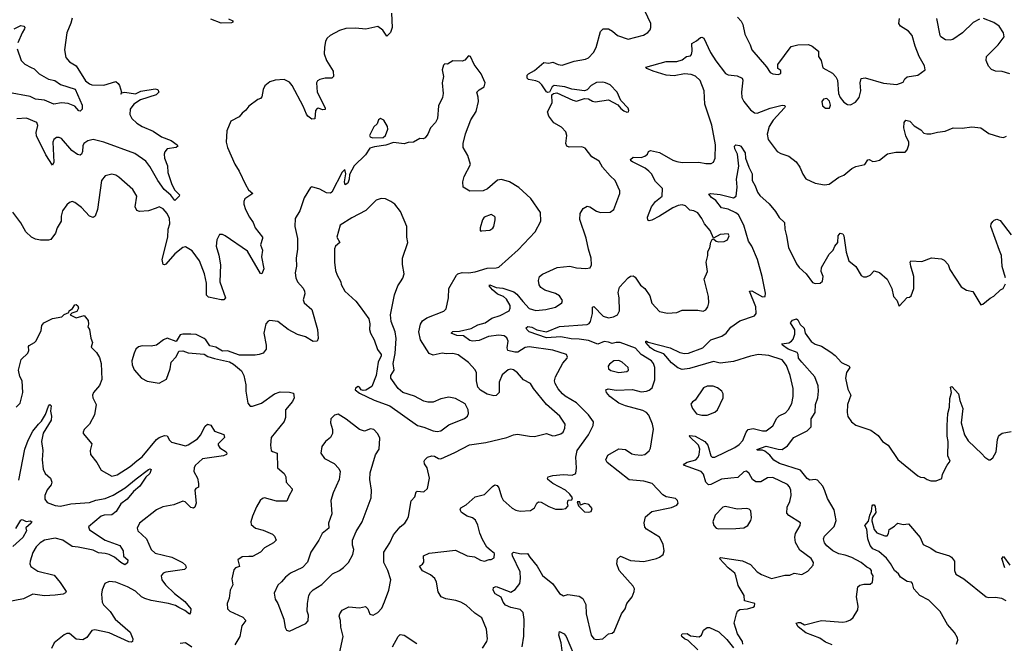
# Model space of a CAD drawing. Extents: x 2293878 to 2522763, y 823964 to 1006972.
# Tile 145 of 256: x 2339956 to 2347432, y 926532 to 931265. Entities that reach past the tile are written whole.
import ezdxf

# ---------------------------------------------------------------- set-up
doc = ezdxf.new("R2010")
doc.units = 0

msp = doc.modelspace()

# ---------------------------------------------------------------- linework, layer by layer
at = {"layer": '0CON20XD'}
for points in [[(2344003.9, 927746.1), (2343966.7, 927775), (2343963.3, 927786.7), (2343970, 927795), (2344005, 927805.7), (2344085, 927814.2), (2344150.7, 927809.3), (2344178.3, 927821.7), (2344184, 927865), (2344177.9, 927945), (2344189.6, 927995), (2344274.5, 928115), (2344310.8, 928185), (2344312.7, 928212.7), (2344275.6, 928265), (2344185, 928358.1), (2344097.1, 928407.1), (2344077.5, 928425), (2344043.9, 928463.9), (2344021.8, 928505), (2344017.7, 928525), (2344025.4, 928555), (2344080.5, 928659.5), (2344112, 928695), (2344116, 928705), (2344108, 928725), (2344005, 928757.9), (2343825, 928781.3), (2343795, 928776.7), (2343737.6, 928742.4), (2343715, 928740.8), (2343662, 928755), (2343656.9, 928775), (2343664.4, 928825), (2343655, 928851.2), (2343635, 928866.7), (2343595, 928871.8), (2343515, 928859.7), (2343445, 928831.3), (2343395, 928824.7), (2343375, 928831.4), (2343325, 928865.8), (2343275, 928867.1), (2343231.2, 928885), (2343245, 928898.8), (2343295, 928902.2), (2343385, 928921.6), (2343435, 928950), (2343489.2, 928965), (2343540.3, 928999.7), (2343605, 929018.8), (2343673.3, 929055), (2343680.6, 929075), (2343679.5, 929095), (2343651.4, 929145), (2343630.8, 929165), (2343585, 929181.9), (2343546, 929215), (2343521.1, 929245), (2343525, 929253.8), (2343573, 929233), (2343625, 929227.6), (2343709.3, 929199.3), (2343732, 929182), (2343777.2, 929125), (2343825, 929072.7), (2343875, 929057.1), (2343950, 929065), (2344025, 929083.8), (2344072.5, 929115), (2344078.8, 929135), (2344055, 929169.2), (2344025, 929185.7), (2343943.4, 929213.4), (2343912.1, 929232.1), (2343901.5, 929251.5), (2343895.6, 929285), (2343902, 929315), (2343926.5, 929333.5), (2344036.5, 929383.5), (2344134.4, 929394.4), (2344185, 929382.5), (2344255, 929376.2), (2344287.7, 929382.3), (2344298, 929405), (2344294.2, 929455), (2344273.8, 929523.8), (2344257.9, 929607.9), (2344209.7, 929749.7), (2344211.9, 929795), (2344235, 929831.2), (2344265, 929848.8), (2344285, 929844.2), (2344335, 929812.9), (2344365, 929801.9), (2344440, 929805), (2344466.7, 929825), (2344514, 929945), (2344512, 929965), (2344478, 930045), (2344439.3, 930079.3), (2344381.9, 930145), (2344355, 930190.6), (2344300, 930225), (2344250.5, 930290.5), (2344225, 930301.2), (2344127.7, 930297.7), (2344110, 930305), (2344104, 930325), (2344110.5, 930385), (2344102.2, 930415), (2344069.1, 930449.1), (2344012.3, 930482.3), (2343975, 930532.5), (2343964.5, 930565), (2343998.1, 930635), (2343997.5, 930695), (2344010, 930705), (2344035, 930708.8), (2344155, 930653.8), (2344185, 930646.7), (2344245, 930666.7), (2344275, 930664), (2344305, 930646.2), (2344325, 930642), (2344427, 930657), (2344498, 930618), (2344520.5, 930590.5), (2344544.1, 930574.1), (2344565, 930563.3), (2344580, 930565), (2344582.5, 930575), (2344575, 930592.5), (2344521.7, 930651.7), (2344492, 930715), (2344439.6, 930769.6), (2344405, 930786.9), (2344385, 930791.9), (2344335, 930789.2), (2344295.7, 930764.3), (2344265, 930733.3), (2344245, 930726.2), (2344147.5, 930737.5), (2344095, 930755.5), (2344015, 930765.6), (2343999.2, 930755), (2343980, 930715), (2343965, 930712.5), (2343955, 930717.5), (2343920.3, 930770.3), (2343899.8, 930789.8), (2343875, 930801.9), (2343820, 930810), (2343810, 930820), (2343810, 930845), (2343818.8, 930855), (2343865, 930878.9), (2343935, 930941.2), (2343975, 930936), (2344005, 930942.5), (2344045, 930925.6), (2344075, 930920.6), (2344165, 930949.6), (2344253.3, 930965), (2344275, 930975.6), (2344313, 931017), (2344334.4, 931055), (2344365, 931176.2), (2344387.5, 931195), (2344426.8, 931196.8), (2344458.3, 931178.3), (2344495, 931143.8), (2344575, 931118), (2344691.7, 931148.3), (2344725, 931168.8), (2344742.7, 931187.3), (2344749.2, 931205), (2344748.6, 931235), (2344701.7, 931331.7)], [(2342780, 931315), (2342784.2, 931205), (2342772.3, 931167.7), (2342745, 931140), (2342714, 931185), (2342675, 931212.5), (2342585, 931192.5), (2342505, 931201.8), (2342432.8, 931197.2), (2342385, 931182.5), (2342312.9, 931145), (2342291.4, 931125), (2342278.7, 931101.3), (2342269.5, 931055), (2342268.8, 931005), (2342286.7, 930955), (2342336.2, 930875), (2342340, 930835), (2342325, 930821.2), (2342275, 930820), (2342235, 930811.2), (2342218.3, 930801.7), (2342210, 930785), (2342213.8, 930715), (2342276.2, 930595), (2342275.7, 930584.3), (2342255, 930580), (2342225, 930592.5), (2342215, 930590), (2342202.5, 930575), (2342197, 930513), (2342175, 930510), (2342145, 930532.5), (2342135, 930547.5), (2342109.7, 930609.7), (2342025.3, 930765.3), (2342005, 930791.4), (2341965, 930810.5), (2341895, 930805.5), (2341856.3, 930793.7), (2341818, 930762), (2341803.7, 930736.3), (2341795, 930680), (2341785, 930667.5), (2341765, 930660), (2341695, 930608.8), (2341672.7, 930577.3), (2341644.3, 930555.7), (2341621.7, 930528.3), (2341558.8, 930495), (2341528.3, 930421.7), (2341524.4, 930335), (2341532.9, 930295), (2341588.6, 930168.6), (2341621.9, 930115), (2341670, 930015), (2341694.2, 929974.2), (2341727.5, 929945), (2341666.7, 929905), (2341658.8, 929885), (2341659.2, 929865), (2341671.4, 929825), (2341701.4, 929765), (2341730, 929725), (2341744.3, 929684.3), (2341799.2, 929615), (2341800.8, 929605), (2341784.4, 929555.6), (2341800, 929515), (2341791.4, 929465), (2341810, 929375), (2341795, 929336.7), (2341785, 929338.8), (2341685, 929507.5), (2341515, 929624), (2341495, 929635.8), (2341474.2, 929635.8), (2341453.3, 929593.3), (2341448.1, 929545), (2341467.9, 929477.9), (2341480.4, 929405), (2341475.6, 929275), (2341518.1, 929155), (2341505, 929140), (2341485, 929138.6), (2341388.8, 929158.8), (2341374, 929175), (2341375.4, 929265), (2341358.8, 929335), (2341321.5, 929435), (2341265, 929511.9), (2341215, 929540), (2341195, 929535.6), (2341135, 929488), (2341065, 929408.8), (2341055, 929403.8), (2341045, 929407.5), (2341038, 929445), (2341080.9, 929615), (2341082.5, 929675), (2341095.5, 929715), (2341093.8, 929755), (2341076.9, 929795), (2341045, 929830.5), (2341015, 929843.5), (2340992.5, 929835), (2340935, 929814.6), (2340865, 929810.5), (2340845, 929817.5), (2340833.8, 929845), (2340845.7, 929925), (2340815.5, 929975.5), (2340708.9, 930068.9), (2340685, 930085.7), (2340655, 930093.1), (2340605, 930080), (2340578.1, 930045), (2340548.1, 929825), (2340528, 929775), (2340515, 929763.8), (2340485, 929773.8), (2340425, 929840), (2340375, 929877.5), (2340355, 929884.2), (2340335, 929877.1), (2340315, 929860.8), (2340281.4, 929815), (2340271.4, 929775), (2340270.8, 929735), (2340240.8, 929685), (2340228.1, 929645), (2340192.1, 929597.9), (2340175, 929590.8), (2340115, 929592), (2340075, 929600), (2340045, 929614.3), (2340003.7, 929653.7), (2339964.2, 929724.2), (2339903.9, 929803.9)], [(2340354.3, 931275.7), (2340345, 931237.5), (2340314.3, 931165), (2340295.7, 931035), (2340307, 930977), (2340335, 930945.8), (2340386, 930916), (2340455, 930801.4), (2340485, 930778.1), (2340505, 930770.6), (2340595, 930768.8), (2340685.8, 930795.8), (2340705, 930781.2), (2340714.2, 930765), (2340730, 930715), (2340725, 930700), (2340730, 930710), (2340754.2, 930715.8), (2340835, 930703.1), (2340875, 930722.9), (2340985, 930740), (2341006.2, 930735), (2341013.3, 930715), (2340993.3, 930695), (2340873.6, 930656.4), (2340822.7, 930625), (2340795.3, 930585), (2340792, 930545), (2340808.7, 930515), (2340845, 930480), (2340885, 930454.7), (2340969.6, 930419.6), (2341032.5, 930375), (2341107.1, 930347.1), (2341152, 930315), (2341156.2, 930305), (2341145, 930294.3), (2341076.7, 930285), (2341057.3, 930262.7), (2341051.9, 930245), (2341055.6, 930215), (2341079.1, 930155), (2341080, 930105), (2341110, 930015), (2341135, 929970.8), (2341168.8, 929935), (2341166.7, 929925), (2341135, 929893.8), (2341103.1, 929933.1), (2341053.8, 929975), (2341005, 930044.3), (2340945, 930151.5), (2340915, 930190), (2340829.5, 930249.5), (2340595, 930336.4), (2340515, 930356.7), (2340474.6, 930345.4), (2340444.2, 930325), (2340435, 930307.5), (2340432.9, 930265), (2340424.2, 930245), (2340415, 930237.1), (2340395, 930240.6), (2340353, 930273), (2340272.6, 930362.6), (2340255, 930371.5), (2340235, 930370.5), (2340216.5, 930355), (2340208.7, 930335), (2340216.4, 930183.6), (2340205, 930160), (2340155, 930239.4), (2340084.3, 930384.3), (2340082.3, 930407.7), (2340093.1, 930463.1), (2340086, 930485), (2340006.5, 930516.5), (2339935, 930512.2)], [(2341542.5, 931272.5), (2341574, 931255), (2341573.8, 931245), (2341565, 931240), (2341485, 931239.1), (2341408, 931268)], [(2345407.5, 931285), (2345435, 931252.5), (2345447.3, 931227.3), (2345463.3, 931155), (2345503.3, 931075), (2345516, 931035), (2345627.4, 930907.4), (2345655, 930863.3), (2345675, 930853.8), (2345715, 930848.8), (2345735, 930857.5), (2345735, 930880), (2345712.5, 930895), (2345712, 930925), (2345815, 931062.5), (2345865, 931074.6), (2345945, 931077.8), (2345973.9, 931063.9), (2346022.5, 931025), (2346022, 930985), (2346040.8, 930955), (2346055, 930900), (2346128.3, 930858.3), (2346152.3, 930832.3), (2346165.8, 930805), (2346174.1, 930704.1), (2346187.1, 930675), (2346215, 930638.9), (2346240.5, 930620.5), (2346265, 930618.2), (2346301.7, 930638.3), (2346330.6, 930675), (2346343.5, 930725), (2346337.1, 930785), (2346345, 930817.5), (2346376.4, 930823.6), (2346515, 930784.4), (2346615, 930772.5), (2346665, 930790), (2346677.5, 930815), (2346695, 930832.5), (2346775.8, 930844.2), (2346832.5, 930885), (2346826.7, 930915), (2346786.4, 930986.4), (2346755.6, 931065), (2346732.9, 931145), (2346705, 931177.1), (2346644, 931215), (2346631.4, 931235), (2346635.8, 931275)], [(2347245, 931270), (2347195, 931243.3), (2347115, 931166), (2347042.5, 931115), (2347021.2, 931108.8), (2346985, 931110.8), (2346951.2, 931135), (2346944.2, 931145), (2346921.1, 931275)], [(2347474.2, 930854.2), (2347415, 930872.5), (2347365, 930874.3), (2347335, 930886.9), (2347311.2, 930911.2), (2347293.8, 930955), (2347296.9, 930985), (2347385.2, 931074.8), (2347430, 931135), (2347426.7, 931165), (2347392.7, 931215), (2347353.1, 931243.1), (2347275, 931273.3)], [(2339915, 931195.7), (2339965, 931220.8), (2339986.7, 931215), (2339996.2, 931205), (2339993.8, 931195), (2339974.4, 931165.6), (2339941.7, 931088.3)], [(2343770.6, 926505), (2343784.5, 926585.5), (2343787.2, 926712.8), (2343778.9, 926765), (2343755, 926788.5), (2343685, 926803.3), (2343645, 926822.3), (2343626.8, 926845), (2343612.3, 926882.3), (2343566.6, 926906.6), (2343550, 926935), (2343553.3, 926955), (2343575, 926962.5), (2343685, 926921.1), (2343718.5, 926941.5), (2343752.5, 926985), (2343759.6, 927025), (2343755.5, 927075), (2343697.9, 927195), (2343696.6, 927213.4), (2343705, 927224.2), (2343765, 927211.4), (2343812.5, 927215), (2343830.6, 927185), (2343885, 927117.5), (2343925, 927047.1), (2344004.2, 926984.2), (2344055, 926910), (2344085, 926893.3), (2344117.5, 926902.5), (2344205, 926890), (2344232.3, 926872.3), (2344255.8, 926825.8), (2344258, 926755), (2344294.3, 926595), (2344315, 926566.7), (2344335, 926561.2), (2344383.9, 926566.1), (2344426.4, 926603.6), (2344455, 926608.8), (2344469.1, 926620.9), (2344526.7, 926755), (2344553.8, 926795), (2344566.7, 926835), (2344606.1, 926883.9), (2344621.2, 926925), (2344623.8, 926945), (2344613.8, 926965), (2344508.8, 927085), (2344491.2, 927135), (2344496.4, 927173.6), (2344517.5, 927192.5), (2344595, 927159.5), (2344694.3, 927154.3), (2344792.5, 927175), (2344813.3, 927185), (2344841.2, 927205), (2344850, 927235), (2344842, 927285), (2344815, 927337.5), (2344715, 927399.5), (2344703.2, 927413.2), (2344696.5, 927446.5), (2344707, 927493), (2344755, 927533.4), (2344905, 927562.9), (2344945, 927580), (2344955.8, 927595), (2344950, 927615), (2344935, 927631.2), (2344865, 927644.3), (2344838.6, 927658.6), (2344757.5, 927745), (2344695, 927761.8), (2344584, 927774), (2344416, 927905), (2344407.5, 927925), (2344421.1, 927958.9), (2344505, 928008.6), (2344555, 928002.9), (2344605, 927969.2), (2344625.8, 927964.2), (2344675, 927960), (2344703.9, 927966.1), (2344735, 927993.3), (2344747, 928013), (2344767.8, 928157.8), (2344761.1, 928195), (2344732.4, 928262.4), (2344715, 928283.3), (2344688.5, 928298.5), (2344555, 928333.6), (2344505, 928355.5), (2344435.8, 928405), (2344412, 928435), (2344406.7, 928455), (2344425, 928463.8), (2344485, 928452.2), (2344608.3, 928458.3), (2344675, 928439.5), (2344715.4, 928444.6), (2344736.5, 928453.5), (2344757.8, 928472.2), (2344777.9, 928532.1), (2344778.5, 928625), (2344767.8, 928655), (2344752.7, 928675), (2344675, 928723.8), (2344633.1, 928773.1), (2344515, 928814.2), (2344485, 928815.5), (2344455, 928807.7), (2344427, 928817), (2344395, 928822.9), (2344345, 928802.8), (2344275, 928829.3), (2344205, 928841.3), (2344142.6, 928842.6), (2344065, 928859.2), (2343955, 928851.6), (2343825.5, 928895.5), (2343806, 928915), (2343802.4, 928927.6), (2343815, 928936.7), (2343845, 928931.5), (2343882.3, 928912.3), (2343955, 928896.8), (2344054.2, 928935.8), (2344265, 928952.5), (2344279.7, 928960.3), (2344289.2, 928975), (2344306, 929035), (2344305.9, 929084.1), (2344315, 929089.2), (2344387.5, 929015), (2344426.7, 929003.3), (2344465, 929010), (2344495, 929026.2), (2344511.4, 929055), (2344506.7, 929153.3), (2344499.2, 929195), (2344510, 929235), (2344576.2, 929305), (2344595, 929318), (2344615, 929322), (2344630.3, 929310.3), (2344670.3, 929250.3), (2344703.8, 929225), (2344739.5, 929169.5), (2344755, 929112.5), (2344815, 929051.2), (2344875, 929037.5), (2344945, 929043.8), (2344985, 929060), (2345105, 929060), (2345145, 929053.8), (2345165, 929062), (2345180.8, 929085), (2345187.5, 929115), (2345185.9, 929164.1), (2345153.6, 929295), (2345179.4, 929355), (2345169, 929425), (2345180.9, 929475), (2345180.5, 929505), (2345197.4, 929532.6), (2345205, 929576.7), (2345215, 929597.5), (2345225, 929602.5), (2345243.3, 929585), (2345265, 929578.9), (2345305, 929580.4), (2345330.9, 929595), (2345343.1, 929625), (2345335, 929638.9), (2345275.5, 929634.5), (2345225, 929607.5), (2345198.8, 929665), (2345154.8, 929714.8), (2345136.2, 929755), (2345105, 929798.2), (2345075, 929815.2), (2345045, 929819.2), (2345011.8, 929851.8), (2344985, 929859.2), (2344955.3, 929854.7), (2344915, 929838.2), (2344815, 929773.5), (2344755, 929744), (2344735, 929738.8), (2344724.3, 929744.3), (2344722.5, 929765), (2344754.4, 929845), (2344785, 929884.3), (2344834.2, 929925), (2344835.7, 929985), (2344785, 930037.5), (2344752.7, 930095), (2344732.9, 930115), (2344705, 930138), (2344609.2, 930185), (2344595.7, 930195), (2344593.1, 930205), (2344615, 930222.2), (2344675, 930220), (2344701.7, 930228.3), (2344722.5, 930245), (2344730, 930265), (2344745, 930272.5), (2344815, 930256.9), (2344915, 930199.5), (2344945, 930188.5), (2344985, 930181.1), (2345113.3, 930183.3), (2345165, 930172.9), (2345205.6, 930174.4), (2345225, 930183.8), (2345235.7, 930215), (2345238.8, 930315), (2345211.7, 930465), (2345159.6, 930625), (2345153.6, 930725), (2345124.1, 930804.1), (2345087.3, 930837.3), (2345055, 930849.2), (2345005, 930854.6), (2344925, 930839.8), (2344864.6, 930844.6), (2344766, 930875), (2344717.5, 930895), (2344710, 930905), (2344865, 930948.1), (2344945, 930947.3), (2344985, 930960.9), (2345020, 930985), (2345048.5, 930991.5), (2345058.2, 931001.8), (2345062.5, 931025), (2345058.8, 931085), (2345095.5, 931104.5), (2345125, 931130), (2345135, 931133.3), (2345150, 931125), (2345202, 931015), (2345242, 930952), (2345315, 930857.5), (2345335, 930845.6), (2345405, 930839.4), (2345441.9, 930821.9), (2345448.1, 930805), (2345435.6, 930715), (2345440, 930675), (2345454.4, 930645), (2345505, 930580), (2345535, 930558.1), (2345555, 930555.6), (2345655, 930593.5), (2345745, 930617.1), (2345765, 930612.5), (2345768.8, 930605), (2345764, 930595), (2345678, 930502), (2345647.5, 930455), (2345632, 930395), (2345638.8, 930355), (2345707.5, 930265), (2345735, 930248.9), (2345795, 930230), (2345850.8, 930185), (2345880.8, 930145), (2345902.1, 930092.1), (2345926.1, 930056.1), (2345995, 930024), (2346067.7, 930012.3), (2346102.3, 930017.7), (2346175, 930070), (2346214.3, 930085.7), (2346273.9, 930136.1), (2346305, 930150), (2346373.6, 930166.4), (2346395, 930201.2), (2346405, 930203.8), (2346435, 930188.8), (2346455, 930190), (2346485, 930200), (2346545, 930246), (2346609.5, 930260.5), (2346680.7, 930259.3), (2346693.6, 930276.4), (2346708, 930315), (2346706.2, 930335), (2346684.5, 930384.5), (2346669.2, 930445), (2346671.8, 930485), (2346685, 930503.1), (2346715, 930495.6), (2346748.7, 930458.7), (2346797.9, 930427.9), (2346822.5, 930405), (2346845, 930398.8), (2346875, 930398.8), (2346925, 930412.5), (2346982, 930418), (2347045, 930443.8), (2347112.7, 930442.7), (2347185, 930452.5), (2347255, 930443.8), (2347315, 930401.2), (2347396.2, 930376.2)], [(2339937.1, 931045), (2339968.1, 930955), (2339995, 930928.2), (2340042.9, 930902.9), (2340065, 930891.8), (2340104.8, 930854.8), (2340175, 930813.2), (2340222.2, 930802.2), (2340265, 930772.3), (2340378.1, 930738.1), (2340430.9, 930615), (2340430, 930585), (2340415, 930570), (2340405, 930574), (2340375, 930608.6), (2340325, 930630), (2340274.4, 930634.4), (2340215, 930623.1), (2340145, 930654.6), (2340075, 930661.1), (2340035, 930682.9), (2339871.7, 930711.7)], [(2342384, 926455), (2342412.9, 926585), (2342394.6, 926655), (2342392.5, 926705), (2342383, 926737), (2342385.7, 926755), (2342405, 926783.8), (2342455, 926809.4), (2342535, 926802.5), (2342580.7, 926810.7), (2342600, 926795), (2342614.5, 926754.5), (2342640, 926745), (2342675, 926766), (2342705, 926800), (2342725, 926847.5), (2342759.2, 926935), (2342773.8, 927015), (2342752.5, 927085), (2342720.6, 927145), (2342720, 927225), (2342766, 927295), (2342794.6, 927355.4), (2342844.2, 927415), (2342880, 927445), (2342897.6, 927472.4), (2342908.5, 927495), (2342927.6, 927612.4), (2342957.5, 927645), (2342967.5, 927682.5), (2342975, 927687.5), (2343025, 927681.2), (2343051.7, 927708.3), (2343068, 927785), (2343049.2, 927865), (2343028.8, 927895), (2343026.2, 927915), (2343031.2, 927925), (2343052.5, 927945), (2343086.1, 927953.9), (2343105, 927952), (2343135, 927934), (2343155, 927932), (2343260.7, 927979.3), (2343371.3, 928038.7), (2343495, 928055.6), (2343655, 928093.6), (2343705.4, 928114.6), (2343735, 928119.5), (2343827, 928103), (2343865, 928102.5), (2343955, 928124.2), (2344005, 928107.1), (2344025, 928108.6), (2344065, 928122.5), (2344082.5, 928135), (2344095.6, 928165), (2344096.9, 928195), (2344058.1, 928255), (2343955.4, 928345), (2343857, 928467), (2343835, 928504), (2343782.2, 928532.2), (2343735.8, 928585), (2343705, 928608.1), (2343685, 928613.1), (2343665, 928608.1), (2343619.8, 928570.2), (2343596.6, 928513.4), (2343595.5, 928434.5), (2343575, 928412.9), (2343555, 928411.5), (2343505, 928423.6), (2343455, 928453.3), (2343435.6, 928475), (2343424.6, 928525), (2343425.6, 928585), (2343415, 928608), (2343365, 928662.2), (2343285, 928721.5), (2343245, 928731.8), (2343195, 928729.4), (2343165, 928734.4), (2343095, 928719.1), (2343065, 928731.4), (2342998.8, 928835), (2342987.7, 928895), (2342999.6, 928955), (2343015, 928980), (2343047.7, 929002.3), (2343176.8, 929053.2), (2343195, 929070), (2343212, 929155), (2343215.7, 929225), (2343271.5, 929325), (2343283.6, 929336.4), (2343315, 929346.9), (2343365, 929343.8), (2343415, 929350.9), (2343505, 929380), (2343575, 929381.4), (2343593, 929387), (2343741.5, 929518.5), (2343869.2, 929655), (2343914.2, 929735), (2343911.7, 929801.7), (2343837.4, 929907.4), (2343745, 929990.8), (2343674.5, 930034.5), (2343615, 930052.9), (2343585, 930047.5), (2343507.6, 929982.4), (2343475, 929965.6), (2343375, 929964.2), (2343323.3, 929995), (2343320, 930035), (2343331.9, 930075), (2343380, 930165), (2343358.9, 930235), (2343324.4, 930295), (2343324.4, 930325), (2343341.5, 930398.5), (2343381.8, 930505), (2343422.4, 930567.6), (2343440.8, 930645), (2343437.3, 930677.3), (2343427.5, 930715), (2343445, 930732.5), (2343483.3, 930755), (2343491.2, 930785), (2343458.8, 930855), (2343407.5, 930925), (2343380, 930985), (2343365, 930990), (2343335, 930957.5), (2343315, 930950), (2343245, 930953.8), (2343205, 930927.5), (2343185, 930930), (2343175, 930920), (2343163.8, 930885), (2343173.3, 930835), (2343163.8, 930785), (2343172, 930705), (2343166.2, 930675), (2343135, 930610), (2343128, 930515), (2343113.8, 930485), (2343075.9, 930444.1), (2343056, 930395), (2343035, 930367.5), (2343020.7, 930360.7), (2342995, 930362.5), (2342945, 930336), (2342905, 930333.3), (2342875, 930322.5), (2342795, 930332.5), (2342735, 930313.8), (2342649.1, 930300.9), (2342615, 930290), (2342581.2, 930238.8), (2342495, 930156.7), (2342461.1, 930088.9), (2342457.8, 930055), (2342446.5, 930025), (2342427.7, 930012.3), (2342421.5, 930035), (2342433.1, 930095), (2342425, 930127.5), (2342405, 930107.8), (2342325, 929955.7), (2342315, 929949.4), (2342285, 929951.4), (2342235, 929980), (2342175, 929996.2), (2342165, 929992.5), (2342115.8, 929914.2), (2342082, 929815), (2342047.5, 929755), (2342045.8, 929695), (2342065.6, 929605.6), (2342066.4, 929523.6), (2342054.6, 929455), (2342057.8, 929395), (2342047.1, 929345), (2342051.9, 929305), (2342064.7, 929274.7), (2342107.4, 929227.4), (2342118.6, 929205), (2342120, 929185), (2342109.4, 929139.4), (2342116.6, 929116.6), (2342175.4, 929065.4), (2342217.1, 928915), (2342219.5, 928880.5), (2342222.5, 928845), (2342215.8, 928825), (2342185, 928823.5), (2342125, 928856.9), (2342064.6, 928874.6), (2341995, 928914.4), (2341915, 928974), (2341855, 928983.3), (2341842.3, 928977.7), (2341825, 928957.5), (2341809.5, 928885), (2341828.1, 928795), (2341828.6, 928765), (2341806, 928735), (2341775, 928724.4), (2341745, 928719.2), (2341625, 928720), (2341535, 928752), (2341495, 928750), (2341445, 928780), (2341399.3, 928789.3), (2341370, 928835), (2341356.2, 928846.2), (2341295.4, 928875.4), (2341255, 928878.9), (2341195, 928878.6), (2341175, 928872), (2341145, 928822.5), (2341075, 928847.5), (2341047.5, 928835), (2340993.9, 928796.1), (2340955, 928788), (2340885, 928789.2), (2340857.9, 928782.1), (2340837.5, 928765), (2340824.2, 928735), (2340807.5, 928675), (2340810.8, 928645), (2340825, 928607.5), (2340880, 928545), (2340925, 928522.5), (2341015, 928505.8), (2341072, 928538), (2341097.5, 928615), (2341106.7, 928665), (2341143.6, 928706.4), (2341165, 928750), (2341195, 928752.5), (2341235, 928736.2), (2341357, 928727), (2341385, 928710), (2341435, 928693.8), (2341548.9, 928668.9), (2341580.3, 928650.3), (2341639.7, 928599.7), (2341658, 928565), (2341674, 928495), (2341672, 928445), (2341688.8, 928355), (2341705, 928331.2), (2341725, 928330.8), (2341791.2, 928355), (2341891.4, 928425), (2341935, 928440.5), (2342005, 928438.8), (2342035, 928430), (2342040, 928395), (2342028.3, 928368.3), (2341973.1, 928305), (2341973.1, 928245), (2341964.6, 928215.4), (2341865.7, 928095), (2341859.2, 928035), (2341866.7, 927995), (2341875, 927986.7), (2341910, 927975), (2341914.3, 927865), (2341965, 927821.2), (2341975.7, 927795), (2341978.8, 927755), (2342024, 927705), (2342025.8, 927695), (2342001.9, 927655), (2341985, 927610.8), (2341905, 927611.4), (2341815, 927635.6), (2341798.9, 927631.1), (2341782.5, 927615), (2341753.3, 927566.7), (2341722.7, 927497.3), (2341710.8, 927455), (2341713.1, 927435), (2341745.7, 927405.7), (2341805, 927390), (2341875, 927361.2), (2341890, 927345), (2341902.5, 927315), (2341883.3, 927295), (2341815, 927255.8), (2341785, 927224), (2341725, 927192), (2341695, 927190), (2341645, 927188.8), (2341613.3, 927166.7), (2341626, 927115), (2341595, 927103.8), (2341581.2, 927088.8), (2341567.7, 927022.3), (2341573.8, 926975), (2341553.8, 926935), (2341546, 926875), (2341532, 926835), (2341534.2, 926795), (2341551.2, 926775), (2341651.3, 926731.3), (2341674, 926705), (2341642.9, 926665), (2341628.5, 926585), (2341589.7, 926520.3)], [(2346075, 930593.6), (2346105, 930594.4), (2346113.8, 930615), (2346105, 930647.5), (2346085, 930667.1), (2346058.3, 930661.7), (2346046.4, 930643.6), (2346051.9, 930611.9), (2346075, 930593.6)], [(2342635, 930369.2), (2342715, 930370), (2342732.5, 930385), (2342751.2, 930435), (2342750, 930455), (2342722.1, 930502.1), (2342695, 930514.2), (2342681.4, 930505), (2342670, 930475), (2342645, 930452), (2342612, 930385), (2342616.7, 930375), (2342635, 930369.2)], [(2347396.2, 930376.2), (2347425, 930371.2), (2347449.3, 930380.7)], [(2345446, 926525), (2345444.2, 926545), (2345406, 926605), (2345382, 926685), (2345400, 926755), (2345407.5, 926775), (2345425, 926790), (2345483, 926793), (2345525, 926806.7), (2345536, 926815), (2345538, 926835), (2345460, 926855), (2345456.9, 926895), (2345410.4, 926970.4), (2345394.4, 927045), (2345385, 927064), (2345334.4, 927105), (2345270, 927175), (2345277.5, 927182.5), (2345445, 927158.5), (2345505, 927129.5), (2345555, 927075.6), (2345588, 927055), (2345665, 927023.1), (2345765, 927048.8), (2345805, 927050), (2345836.4, 927063.6), (2345895, 927053.3), (2345940.3, 927079.7), (2345980.8, 927125), (2345982.9, 927145), (2345965.6, 927175), (2345878.9, 927238.9), (2345847.4, 927297.4), (2345842.4, 927337.6), (2345846.2, 927365), (2345881.4, 927425), (2345885.7, 927445.7), (2345795, 927501.4), (2345780.9, 927520.9), (2345782.5, 927565), (2345802.7, 927607.3), (2345814.6, 927655), (2345812.1, 927695), (2345800.7, 927720.7), (2345785, 927737.8), (2345675, 927790.3), (2345635, 927789.1), (2345583.4, 927756.6), (2345545, 927756.9), (2345520.5, 927775), (2345495, 927822), (2345475, 927839.4), (2345455, 927834.2), (2345409.5, 927790.5), (2345355, 927784.6), (2345285, 927778.6), (2345205, 927738.1), (2345185, 927734.2), (2345166, 927755), (2345148.1, 927815), (2345130, 927835), (2344997.5, 927885), (2345003.3, 927895), (2345023.8, 927906.2), (2345089.5, 927925), (2345108.9, 927945), (2345116.3, 927965), (2345119.2, 928005), (2345110.8, 928035), (2345039.2, 928105), (2345045, 928110), (2345085, 928104.7), (2345158.9, 928065), (2345180.9, 928035), (2345205, 927954), (2345215, 927945.7), (2345235, 927944.5), (2345385, 928017.7), (2345419.5, 928040.5), (2345447.6, 928072.4), (2345471.1, 928135), (2345487.1, 928155), (2345525, 928163.1), (2345595, 928143.8), (2345625, 928144.5), (2345675, 928182.9), (2345705, 928240), (2345722.2, 928257.8), (2345769.8, 928280.2), (2345793.8, 928306.2), (2345818.1, 928351.9), (2345830, 928405), (2345829.5, 928465), (2345807.5, 928565), (2345779.5, 928639.5), (2345745, 928683.5), (2345645, 928716.1), (2345565, 928722.9), (2345505, 928712.4), (2345375, 928671.2), (2345275, 928657.6), (2345225, 928670.5), (2345042.1, 928617.9), (2344985, 928610.3), (2344952.5, 928622.5), (2344905, 928661.6), (2344848.1, 928728.1), (2344775, 928754.7), (2344746.7, 928775), (2344711.2, 928815), (2344710, 928825), (2344715, 928826.2), (2344728, 928818), (2344895, 928774.5), (2344969.2, 928739.2), (2345005, 928731.8), (2345035, 928733.2), (2345142.5, 928775), (2345204.2, 928835), (2345287.6, 928862.4), (2345320, 928885), (2345355, 928930.8), (2345425, 928980.6), (2345535, 929016.2), (2345547.1, 929035), (2345545.6, 929085), (2345497.5, 929205), (2345515, 929206), (2345595, 929160.8), (2345615.6, 929164.4), (2345619.3, 929190.7), (2345594.6, 929315), (2345558.4, 929445), (2345514.6, 929545), (2345489.6, 929585), (2345454.4, 929705), (2345415, 929784), (2345395, 929799.4), (2345335, 929826.2), (2345285, 929837.8), (2345242.3, 929892.3), (2345210, 929915), (2345188.3, 929941.7), (2345204.5, 929945.5), (2345275, 929939.4), (2345375, 929913.3), (2345395.4, 929924.6), (2345404.5, 929995), (2345400, 930055), (2345416.1, 930153.9), (2345405.5, 930245.5), (2345387.1, 930285), (2345384.3, 930305), (2345395, 930314), (2345421.3, 930311.3), (2345431.4, 930305), (2345463.5, 930255), (2345468.1, 930215), (2345491.5, 930145), (2345518.9, 930095), (2345517.3, 930045), (2345540.8, 930005), (2345559.4, 929955), (2345575, 929930), (2345646.7, 929866.7), (2345695, 929810), (2345723.8, 929763.8), (2345763.1, 929725), (2345765.5, 929675.5), (2345779.6, 929625), (2345792.7, 929535), (2345855, 929413.3), (2345874.5, 929384.5), (2345928.8, 929335), (2345975, 929271.2), (2345995, 929264), (2346035, 929266.5), (2346050.7, 929279.3), (2346057.2, 929315), (2346041.4, 929355), (2346044.3, 929385), (2346103.7, 929486.3), (2346133.8, 929515), (2346145.8, 929545), (2346168.1, 929575), (2346171.4, 929625), (2346185, 929646), (2346205, 929640), (2346212.9, 929625), (2346231.5, 929501.5), (2346252.5, 929435), (2346305, 929392.5), (2346345, 929322.5), (2346363, 929313), (2346385, 929312.5), (2346412.5, 929325), (2346445, 929358)], [(2343125, 928139.5), (2343155, 928144.5), (2343215, 928191.5), (2343332.7, 928237.3), (2343356, 928255), (2343364.2, 928275), (2343361.4, 928305), (2343339.1, 928349.1), (2343265, 928390), (2343215, 928399.4), (2343155, 928387.1), (2343095, 928362.2), (2343055, 928361.1), (2343025, 928368.6), (2342955, 928408.6), (2342864.5, 928434.5), (2342830, 928465), (2342774, 928545), (2342774, 928565), (2342800, 928605), (2342792, 928655), (2342807.3, 928732.7), (2342814.2, 928845), (2342807.1, 928895), (2342775.8, 928975), (2342772.5, 929025), (2342802.1, 929177.9), (2342826.2, 929245), (2342846.7, 929275), (2342865.9, 929304.1), (2342876.4, 929336.4), (2342863.6, 929406.4), (2342863.3, 929455), (2342904, 929575), (2342895.8, 929615), (2342895.7, 929695.7), (2342848.3, 929808.3), (2342803.3, 929865), (2342775, 929886), (2342734.2, 929904.2), (2342701.2, 929908.8), (2342663.3, 929895), (2342585, 929817.5), (2342477.6, 929762.4), (2342390, 929705), (2342363.8, 929615), (2342387.1, 929575), (2342353.1, 929546.9), (2342345.3, 929525), (2342345.3, 929425), (2342355, 929362.5), (2342366, 929325), (2342393.3, 929275), (2342396.2, 929255), (2342426, 929205), (2342508.7, 929128.7), (2342542, 929085), (2342606.2, 928995), (2342615.8, 928955.8), (2342612, 928915), (2342620, 928885), (2342648, 928835), (2342672.3, 928762.3), (2342700, 928725), (2342700, 928715), (2342676.7, 928665), (2342663.3, 928565), (2342629.3, 928480.7), (2342585, 928452.5), (2342565, 928450), (2342550, 928455), (2342536.4, 928476.4), (2342525, 928480), (2342505, 928467.5), (2342502.5, 928455), (2342535, 928430), (2342646.4, 928376.4), (2342765.4, 928335.4), (2342976.2, 928185), (2343025, 928172.2), (2343095, 928143.5), (2343125, 928139.5)], [(2343465, 929662.5), (2343525, 929668.8), (2343547.7, 929682.3), (2343556.2, 929695), (2343567, 929747), (2343567.5, 929765), (2343560, 929775), (2343535, 929786.7), (2343483.3, 929765), (2343471.2, 929745), (2343452.5, 929685), (2343453, 929663), (2343465, 929662.5)], [(2347441.4, 929305), (2347417, 929393), (2347410.4, 929475), (2347395, 929514), (2347329.2, 929695), (2347332, 929715), (2347345, 929733.8), (2347355, 929743.8), (2347375, 929750), (2347399.7, 929739.7), (2347485, 929632.5)], [(2346445, 929358), (2346485, 929346), (2346542.5, 929295), (2346577.5, 929225), (2346592, 929165), (2346615, 929137.5), (2346635, 929090), (2346695, 929157.5), (2346711.7, 929158.3), (2346725, 929170), (2346745.6, 929224.4), (2346745.7, 929315), (2346722.2, 929395), (2346718, 929425), (2346722.5, 929435), (2346805, 929430), (2346878.3, 929458.3), (2346955, 929451.2), (2346975, 929440), (2347005, 929406.7), (2347018.8, 929368.8), (2347105, 929237.5), (2347145, 929213.3), (2347193, 929203), (2347255, 929100), (2347270, 929105), (2347325, 929152.5), (2347353.6, 929166.4), (2347402.5, 929215), (2347422.5, 929225), (2347440.5, 929259.5)], [(2339930, 928325), (2339960, 928355), (2339980, 928435), (2339976, 928525), (2339956.1, 928556.1), (2339946.7, 928605), (2339968, 928685), (2340016.9, 928735), (2340024.4, 928755), (2340022, 928785), (2340027.6, 928792.4), (2340068, 928815), (2340081.1, 928828.9), (2340118, 928905), (2340123.8, 928945), (2340140, 928965), (2340205, 928997.5), (2340275, 929008.8), (2340295, 929026.7), (2340328.3, 929041.7), (2340332.5, 929055), (2340358, 929072), (2340375, 929100), (2340385, 929102.5), (2340397.5, 929092.5), (2340402.5, 929075), (2340389.3, 929050.7), (2340353, 929037), (2340340, 929025), (2340385, 929001.2), (2340445, 929020), (2340475, 928982.5), (2340478.8, 928955), (2340472.5, 928935), (2340486.7, 928915), (2340497, 928847), (2340510, 928815), (2340499.5, 928779.5), (2340539.7, 928739.7), (2340560.9, 928700.9), (2340574.2, 928655), (2340580, 928535), (2340562, 928488), (2340516, 928435), (2340509.2, 928415), (2340512, 928395), (2340535.8, 928345), (2340524.4, 928265), (2340485.4, 928194.6), (2340446, 928155), (2340438.8, 928135), (2340438.8, 928125), (2340504, 928045), (2340490.8, 927995), (2340494.2, 927965), (2340542.5, 927905), (2340575, 927846.7), (2340655, 927801.4), (2340695, 927811.9), (2340795.8, 927875), (2340845, 927917.8), (2340885, 927946.7), (2340995, 928080), (2341015, 928094.5), (2341055, 928109.4), (2341075, 928108), (2341092.9, 928075), (2341109.4, 928059.4), (2341215, 928030.8), (2341235, 928037.3), (2341307.3, 928085), (2341328.2, 928111.8), (2341365, 928180.8), (2341382.5, 928195), (2341406.6, 928186.6), (2341435, 928141.5), (2341505, 928117.5), (2341510, 928095), (2341464, 928045), (2341462, 928035), (2341475, 928016), (2341523.8, 927985), (2341530, 927975), (2341527.5, 927965), (2341504.3, 927955.7), (2341345, 927931.1), (2341289.1, 927880.9), (2341280, 927865), (2341278.1, 927835), (2341305.6, 927785), (2341314, 927746), (2341312.5, 927717.5), (2341293.6, 927706.4), (2341286.7, 927693.3), (2341296.7, 927595), (2341285.6, 927564.4), (2341275, 927558.8), (2341255, 927564), (2341213.3, 927605), (2341195, 927612), (2341127, 927583), (2341042.6, 927567.4), (2340995.3, 927544.7), (2340866, 927445), (2340848.8, 927405), (2340853.8, 927385), (2340918.1, 927325), (2340955, 927243.8), (2340985, 927215.8), (2341111.2, 927185), (2341193.3, 927145), (2341216.2, 927125), (2341220, 927105), (2341207.9, 927092.1), (2341065, 927071.9), (2341045, 927064), (2341030, 927045), (2341035.7, 927015), (2341063.3, 926975), (2341130.6, 926910.6), (2341209, 926849), (2341254.3, 926795), (2341252.9, 926765), (2341245, 926754.5), (2341211.1, 926781.1), (2341165, 926803.1), (2341138.4, 926818.4), (2341085, 926834.7), (2340955, 926857.1), (2340905, 926872.1), (2340880, 926885), (2340835, 926928.5), (2340775, 926960.4), (2340685, 926996.1), (2340635, 927001.9), (2340602, 926985), (2340583, 926937), (2340578.1, 926905), (2340582.9, 926845), (2340593.6, 926823.6), (2340642.6, 926772.6), (2340680.6, 926715), (2340795, 926615.8), (2340815.7, 926565), (2340813.3, 926545), (2340805, 926540), (2340785, 926544.2), (2340635, 926610.7), (2340525.8, 926634.2), (2340505, 926628.8), (2340465, 926576.7), (2340435, 926558.8), (2340385, 926564), (2340333.6, 926606.4), (2340315, 926606.7), (2340295, 926596.7), (2340218.8, 926535), (2340196.8, 926493.2)], [(2346125, 926520.8), (2346075, 926540), (2346030.7, 926570.7), (2345925, 926611.2), (2345866.4, 926656.4), (2345851.2, 926685), (2345869.4, 926690.6), (2345885, 926690), (2345915, 926671.5), (2346045, 926704.4), (2346205, 926693.5), (2346235, 926697.8), (2346265, 926711.4), (2346285, 926728), (2346320, 926785), (2346322, 926815), (2346310, 926885), (2346319.3, 926960.7), (2346335, 926972.5), (2346365, 926980), (2346415, 926980), (2346432.5, 926995), (2346436.2, 927045), (2346423.3, 927065), (2346423.3, 927085), (2346415, 927096.7), (2346389.3, 927109.3), (2346345, 927146.2), (2346275, 927183.8), (2346225, 927201.2), (2346175, 927210), (2346130, 927235), (2346085, 927270.8), (2346065.8, 927295), (2346060, 927325), (2346066.9, 927345), (2346141.2, 927418.8), (2346154.4, 927465), (2346139.2, 927545), (2346090.2, 927630.2), (2346069.1, 927689.1), (2346055, 927725.5), (2346015, 927770.8), (2345995, 927775.8), (2345955, 927770), (2345935, 927784.2), (2345885, 927846.9), (2345725, 927896.4), (2345682.2, 927922.2), (2345650.9, 927960.9), (2345615, 927991.5), (2345595, 927998), (2345558.3, 927998.3), (2345553.8, 928003.8), (2345625, 928027.8), (2345715, 928005.4), (2345746.2, 928003.8), (2345785, 928030), (2345835.4, 928094.6), (2345935.3, 928144.7), (2345965.3, 928174.7), (2345964.7, 928235.3), (2345995.8, 928285), (2345998.3, 928345), (2346016.7, 928395), (2346022.7, 928445), (2346019.1, 928485), (2345992.7, 928555), (2345894.3, 928665.7), (2345870.2, 928695), (2345867.9, 928725), (2345859.2, 928739.2), (2345791.4, 928765), (2345747.5, 928795), (2345743.3, 928805), (2345795, 928813.8), (2345815.6, 928824.4), (2345829.4, 928840.6), (2345841.3, 928878.7), (2345842.1, 928912.1), (2345810, 928965), (2345823.3, 928985), (2345855, 928994), (2345865, 928986.2), (2345882.1, 928952.1), (2345913.8, 928925), (2345921.2, 928885), (2345965, 928822.9), (2345995, 928801.4), (2346045, 928786.2), (2346115, 928742.9), (2346147.3, 928717.3), (2346195, 928663.5), (2346253.3, 928635), (2346260, 928625), (2346235, 928586.2), (2346225.4, 928545), (2346245, 928461.2), (2346265.7, 928415), (2346240.9, 928345), (2346238.9, 928285), (2346245, 928253.3), (2346273, 928213), (2346305, 928186.7), (2346419.5, 928149.5), (2346475, 928108.8)], [(2344505, 928588.2), (2344565, 928594.5), (2344578.1, 928605), (2344576.9, 928625), (2344531.4, 928665), (2344505, 928679.5), (2344468, 928675), (2344435, 928651.4), (2344423.5, 928635), (2344425.7, 928615), (2344445, 928603.8), (2344505, 928588.2)], [(2345175, 928264.2), (2345235, 928286.7), (2345253.3, 928305), (2345297.5, 928395), (2345296.7, 928425), (2345286.7, 928445), (2345255, 928471.2), (2345222.7, 928482.7), (2345175, 928484), (2345148.1, 928471.9), (2345085, 928376.7), (2345064.2, 928365.8), (2345051.7, 928348.3), (2345064.3, 928314.3), (2345094.2, 928274.2), (2345135, 928264.2), (2345175, 928264.2)], [(2346475, 928108.8), (2346508, 928065), (2346551.2, 928035), (2346625, 927927.1), (2346775, 927802), (2346795, 927792), (2346825, 927791.2), (2346847.5, 927775), (2346875, 927765.8), (2346915.9, 927764.1), (2346957, 927783), (2346962.5, 927815), (2346997.5, 927885), (2347020, 927915), (2347004, 927955), (2347005.9, 928064.1), (2346998, 928105), (2346997.8, 928185), (2347003.8, 928276.2), (2347016.5, 928325), (2347019.7, 928390.3), (2347032, 928435), (2347024, 928476), (2347035, 928480), (2347085.5, 928425.5), (2347094.3, 928375), (2347116.2, 928315), (2347104.3, 928205), (2347130.8, 928115), (2347159.1, 928069.1), (2347261.1, 927971.1), (2347285, 927943.8), (2347315, 927923.8), (2347325.9, 927924.1), (2347345, 927940), (2347370, 927985), (2347381.7, 928078.3), (2347387.5, 928102.5), (2347397, 928113), (2347415, 928126.7), (2347485, 928138.8)], [(2339948.5, 927771.5), (2339994, 928005), (2340020.2, 928075), (2340055, 928142.5), (2340098.9, 928195), (2340121.9, 928218.1), (2340152.3, 928267.7), (2340175, 928331.2), (2340185, 928343.8), (2340193.9, 928333.9), (2340189.1, 928295), (2340197.5, 928255), (2340194.6, 928225), (2340133.2, 928126.8), (2340122.7, 928065), (2340132, 927995), (2340127.5, 927925), (2340133.6, 927855), (2340149.8, 927819.8), (2340190, 927785), (2340200.8, 927755), (2340194.2, 927735), (2340165, 927696.7), (2340147.5, 927655), (2340147.5, 927625), (2340165, 927600.8), (2340225, 927578.1), (2340265, 927573.1), (2340345, 927589.6), (2340485, 927601.3), (2340535, 927619.7), (2340605, 927631.2), (2340665, 927655.9), (2340758, 927712), (2340840.2, 927779.8), (2340935, 927851.9), (2340945.7, 927855.7), (2340955, 927850), (2340945, 927822), (2340915, 927794.3), (2340868.1, 927725), (2340820.4, 927685), (2340773.2, 927626.8), (2340725, 927590.6), (2340687.5, 927532.5), (2340655, 927507.8), (2340596.7, 927505), (2340575, 927496.7), (2340477.8, 927415), (2340485, 927394.6), (2340605.6, 927315), (2340716.7, 927275), (2340740.5, 927235), (2340744.5, 927194.5), (2340777.1, 927165), (2340775, 927143.8), (2340755, 927127.5), (2340723.8, 927145), (2340676, 927186), (2340635.3, 927205.3), (2340605, 927214.6), (2340555, 927218.7), (2340515, 927240), (2340398.8, 927261.2), (2340355, 927265.7), (2340284.6, 927314.6), (2340225, 927331.1), (2340145, 927314.6), (2340111.9, 927295), (2340080.6, 927265), (2340055, 927221.2), (2340035.6, 927155), (2340033.1, 927135), (2340040, 927115), (2340095, 927080), (2340218.3, 927048.3), (2340264.6, 926994.6), (2340310, 926925), (2340303.8, 926915), (2340285, 926905.6), (2340225, 926897.1), (2340145, 926891.9), (2340055.6, 926904.4), (2339985, 926869.5), (2339865, 926846.7)], [(2342005, 926623.8), (2342128.3, 926681.7), (2342147.7, 926702.3), (2342148.1, 926745), (2342139.1, 926775), (2342141.5, 926835), (2342151.8, 926895), (2342165, 926918.6), (2342185, 926938.1), (2342250.8, 926979.2), (2342330, 927060), (2342385, 927084.5), (2342415, 927106.5), (2342451.5, 927145), (2342486.5, 927205), (2342493.4, 927243.4), (2342482.2, 927277.8), (2342482, 927315), (2342509.7, 927380.3), (2342557.5, 927455), (2342624.4, 927635), (2342626.5, 927695), (2342615.7, 927774.3), (2342617.8, 927825), (2342658, 927962), (2342686.2, 928005), (2342689.7, 928090.3), (2342675, 928122.5), (2342645, 928154), (2342619.3, 928160.7), (2342575, 928142.5), (2342535, 928153.8), (2342435, 928234), (2342375, 928270), (2342346.4, 928263.6), (2342318.8, 928235), (2342316.1, 928206.1), (2342330.8, 928155), (2342332, 928125), (2342315, 928093.8), (2342278.8, 928065), (2342250, 928025), (2342242, 927975), (2342270, 927935), (2342345, 927898), (2342379.7, 927859.7), (2342390, 927835), (2342381.4, 927775), (2342335.7, 927675), (2342317.5, 927615), (2342326, 927514), (2342301.2, 927445), (2342303.8, 927405), (2342252, 927365), (2342228.6, 927315), (2342167.8, 927225), (2342142.1, 927147.9), (2342102.7, 927107.3), (2342012, 927065), (2341974.2, 927035), (2341945, 926997.5), (2341915, 926974), (2341888.3, 926911.7), (2341897, 926867), (2341915.5, 926835.5), (2341962, 926715), (2341972.3, 926652.3), (2341982.3, 926632.3), (2342005, 926623.8)], [(2343470, 926495), (2343504, 926545), (2343509.2, 926565), (2343499.7, 926639.7), (2343464.2, 926725), (2343411.7, 926761.7), (2343345, 926822), (2343305, 926844.2), (2343267.4, 926857.4), (2343190.5, 926870.5), (2343155.6, 926885.6), (2343133, 926923), (2343121.4, 926995), (2343108, 927025), (2343075, 927052.9), (2343015, 927082.5), (2342993, 927117), (2343015, 927132), (2343025, 927147.5), (2343021.2, 927195), (2343064.5, 927215.5), (2343265, 927238.6), (2343355, 927196), (2343409.7, 927189.7), (2343455, 927164.4), (2343485, 927156), (2343520.7, 927169.3), (2343535, 927167.5), (2343558.3, 927181.7), (2343561.2, 927215), (2343536.7, 927235), (2343502.2, 927262.2), (2343469.8, 927319.8), (2343449.3, 927369.3), (2343435, 927428.8), (2343416.1, 927466.1), (2343395, 927484.4), (2343355, 927497.3), (2343311.2, 927525), (2343300, 927545), (2343305, 927560), (2343345, 927582.9), (2343413.8, 927645), (2343485, 927661.4), (2343545, 927722.9), (2343565, 927736), (2343580.8, 927730.8), (2343593.1, 927713.1), (2343614.2, 927644.2), (2343628.2, 927618.2), (2343695, 927558), (2343723, 927543), (2343755.7, 927534.3), (2343835, 927540.8), (2343865, 927561.2), (2343883.3, 927596.7), (2343895, 927606), (2343915, 927602.9), (2343975, 927569.4), (2344025, 927550.8), (2344075, 927550), (2344104.1, 927555.9), (2344121.2, 927575), (2344116.7, 927595), (2344121.7, 927618.3), (2344148.3, 927621.7), (2344152.5, 927635), (2344133.3, 927665), (2344100, 927695), (2344003.9, 927746.1)], [(2344275, 927526.7), (2344295, 927533.3), (2344303.3, 927555), (2344277.5, 927585), (2344245, 927592.5), (2344215, 927580), (2344210, 927605), (2344190, 927605), (2344200, 927575), (2344245, 927530), (2344275, 927526.7)], [(2347069.1, 926525), (2347079.3, 926555), (2347077.4, 926575), (2347055.3, 926615), (2347000.2, 926675), (2346945, 926774.2), (2346859.1, 926859.1), (2346790.2, 926895), (2346744.1, 926945), (2346735.6, 926985), (2346727.5, 926995), (2346695, 927000.8), (2346645, 927034.8), (2346628.3, 927058.3), (2346597.4, 927085), (2346569, 927139), (2346537.4, 927177.4), (2346479.3, 927229.3), (2346435, 927249.6), (2346414.2, 927275), (2346395.5, 927325), (2346388.1, 927398.1), (2346374.5, 927425), (2346400.6, 927459.4), (2346410.4, 927505), (2346423.9, 927535), (2346428.9, 927575), (2346435, 927584.2), (2346445, 927584), (2346451.5, 927571.5), (2346457.8, 927525), (2346429.4, 927485), (2346427.6, 927462.4), (2346444.3, 927395), (2346465, 927370), (2346525, 927347.5), (2346541.7, 927348.3), (2346552.5, 927365), (2346557.5, 927395), (2346598.8, 927421.2), (2346615, 927438.8), (2346625, 927443.8), (2346665, 927434), (2346705, 927440), (2346793.3, 927335), (2346815, 927281.4), (2346874.6, 927254.6), (2346915, 927225.7), (2347015, 927195.6), (2347032, 927185), (2347054.3, 927155), (2347052.9, 927085), (2347065, 927056.2), (2347125, 927022.5), (2347295, 926884), (2347315, 926878.8), (2347365, 926883.3), (2347410, 926875), (2347445, 926856.7)], [(2345265, 927400), (2345395, 927404.2), (2345455, 927409.2), (2345483.8, 927425), (2345508, 927465), (2345512.5, 927485), (2345507, 927537), (2345495, 927551.2), (2345475.8, 927555.8), (2345405, 927549.4), (2345315, 927571.2), (2345295, 927565.8), (2345236.1, 927503.9), (2345219.2, 927455), (2345226, 927425), (2345245, 927406), (2345265, 927400)], [(2339926.4, 927403.6), (2339965, 927468), (2339975, 927472), (2340005, 927457.1), (2340035, 927460.8), (2340048, 927455), (2340043.8, 927445), (2340001.7, 927408.3), (2340008, 927385), (2339980, 927335), (2339905, 927266.7)], [(2347435.5, 927105.5), (2347414.4, 927175), (2347425, 927190), (2347475, 927126.2)], [(2344075.4, 926475), (2344066.9, 926535), (2344050, 926595), (2344055, 926621.2), (2344090, 926605), (2344105, 926584), (2344161.4, 926451.4)], [(2345105, 926483.3), (2345033, 926553), (2345005, 926566.2), (2344984, 926585), (2344980, 926595), (2344987.5, 926605), (2345025, 926605.7), (2345050, 926590), (2345115, 926581.2), (2345133.3, 926595), (2345147.3, 926632.7), (2345175, 926651.2), (2345195, 926653.3), (2345265, 926618.6), (2345325, 926560), (2345375, 926498.8)], [(2341263.1, 926503.1), (2341215, 926536), (2341175, 926530.8)], [(2342785.8, 926504.2), (2342829.4, 926585), (2342845, 926598.1), (2342875, 926594.5), (2342971.2, 926531.2)]]:
    msp.add_lwpolyline(points, dxfattribs=at)

doc.saveas('drawing.dxf')
